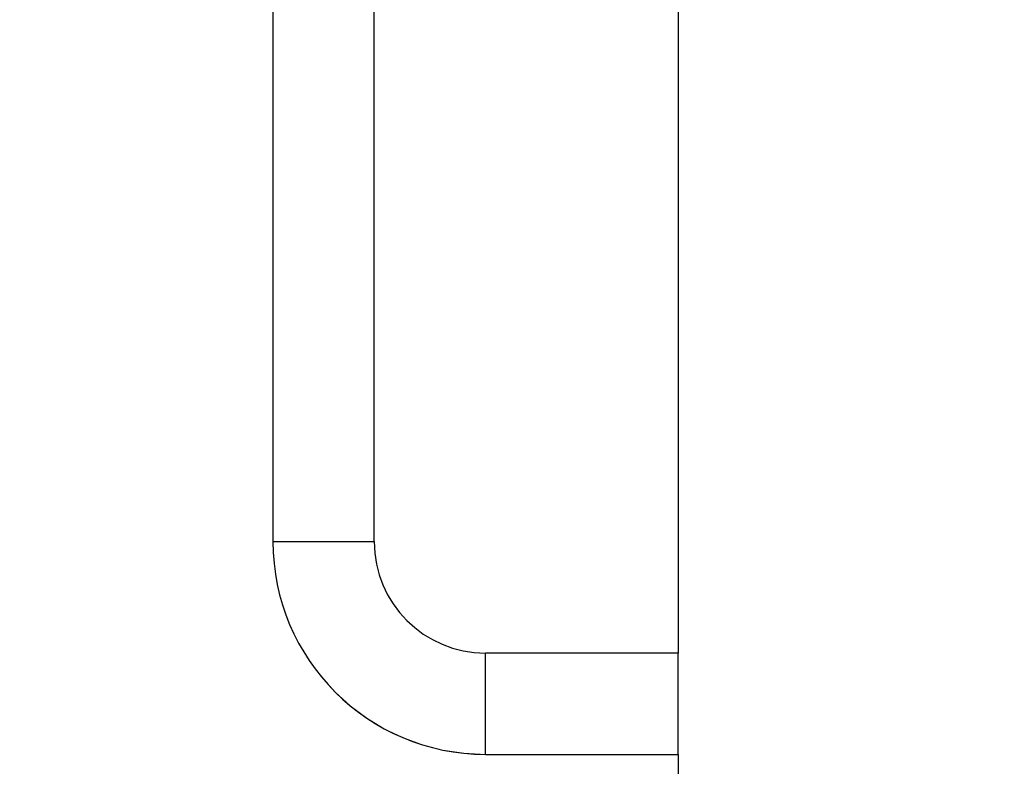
# Model space of a CAD drawing. Header units: inches. Extents: x 0.1 to 16.9, y 0.1 to 10.9.
# Tile 74 of 235: x 6.147 to 6.471, y 2.601 to 2.847. Entities that reach past the tile are written whole.
import ezdxf

# ---------------------------------------------------------------- set-up
doc = ezdxf.new("R2010")
doc.units = ezdxf.units.IN
doc.header["$MEASUREMENT"] = 0
doc.linetypes.add('PHANTOM', pattern=[0.5, 0.25, -0.05, 0.05, -0.05, 0.05, -0.05])
doc.layers.add('FORMAT', color=7, linetype='Continuous')
doc.styles.add('SLDTEXTSTYLE0', font='TXT', dxfattribs={"width": 0.75})
doc.dimstyles.new('SLDDIMSTYLE5', dxfattribs={"dimtxt": 0.125, "dimasz": 0.13, "dimexe": 0, "dimexo": 0.0625, "dimgap": 0.03125, "dimtad": 0, "dimtih": 1, "dimtoh": 1, "dimlfac": 15, "dimrnd": 1e-09, "dimzin": 4, "dimdsep": 46, "dimtxsty": 'SLDTEXTSTYLE0', "dimsah": 1, "dimcen": 0.09, "dimadec": 0, "dimazin": 1, "dimtfac": 1, "dimtmove": 0, "dimatfit": 0, "dimfxl": 0, "dimfrac": 2, "dimtolj": 1, "dimtzin": 12, "dimarcsym": 0})

# ---------------------------------------------------------------- blocks, each defined once
blk = doc.blocks.new('_D_21')
at = {"layer": 'FORMAT'}
for p, q in [((7.4249, 4.15645), (7.38682, 4.15645)), ((7.38682, 4.15645), (7.38682, 3.95801)), ((7.74817, 4.15645), (7.78625, 4.15645)), ((7.78625, 4.15645), (7.78625, 3.95801)), ((6.397, 3.97642), (6.147, 3.97642)), ((6.597, 3.97642), (7.30528, 3.97642)), ((7.38682, 3.95801), (7.4249, 3.95801)), ((7.78625, 3.95801), (7.74817, 3.95801))]:
    blk.add_line(p, q, dxfattribs=at)
for points in [[(6.397, 3.97642), (6.267, 3.99642), (6.267, 3.95642)], [(6.597, 3.97642), (6.727, 3.95642), (6.727, 3.99642)]]:
    blk.add_solid(points, dxfattribs=at)
at = {"layer": 'FORMAT', "char_height": 0.125, "attachment_point": 1, "style": 'SLDTEXTSTYLE0'}
for s, insert in [('76.2', (7.4249, 4.11915)), ('%%c', (7.33064, 3.93213)), ('3.00', (7.51916, 3.93213))]:
    blk.add_mtext(s, dxfattribs=dict(at, insert=insert))

msp = doc.modelspace()

# ---------------------------------------------------------------- linework, layer by layer
at = {"color": 7, "linetype": 'Continuous', "lineweight": 25}
for p, q in [((6.36367, 3.02587), (6.36367, 2.63837)), ((6.23033, 2.98921), (6.23033, 2.67504)), ((6.26367, 2.67504), (6.26367, 2.98921)), ((6.23033, 2.67504), (6.26367, 2.67504)), ((6.36367, 2.63837), (6.30033, 2.63837)), ((6.30033, 2.60504), (6.30033, 2.63837)), ((6.36367, 2.60504), (6.36367, 2.63837)), ((6.30033, 2.60504), (6.36367, 2.60504)), ((6.36367, 2.60504), (6.36367, 2.55706))]:
    msp.add_line(p, q, dxfattribs=at)
at = {"color": 7, "linetype": 'PHANTOM', "lineweight": 18}
for p, q in [((6.36367, 3.02587), (6.36367, 2.63837)), ((6.36367, 3.02587), (6.36367, 2.63837)), ((6.36367, 3.02587), (6.36367, 2.63837)), ((6.23033, 2.98921), (6.23033, 2.67504)), ((6.23033, 2.98921), (6.23033, 2.67504)), ((6.23033, 2.98921), (6.23033, 2.67504)), ((6.26367, 2.67504), (6.26367, 2.98921)), ((6.26367, 2.67504), (6.26367, 2.98921)), ((6.26367, 2.67504), (6.26367, 2.98921)), ((6.23033, 2.67504), (6.26367, 2.67504)), ((6.23033, 2.67504), (6.26367, 2.67504)), ((6.23033, 2.67504), (6.26367, 2.67504)), ((6.36367, 2.63837), (6.30033, 2.63837)), ((6.30033, 2.60504), (6.30033, 2.63837)), ((6.36367, 2.63837), (6.30033, 2.63837)), ((6.30033, 2.60504), (6.30033, 2.63837)), ((6.36367, 2.63837), (6.30033, 2.63837)), ((6.30033, 2.60504), (6.30033, 2.63837)), ((6.36367, 2.60504), (6.36367, 2.63837)), ((6.36367, 2.60504), (6.36367, 2.63837)), ((6.36367, 2.60504), (6.36367, 2.63837)), ((6.30033, 2.60504), (6.36367, 2.60504)), ((6.30033, 2.60504), (6.36367, 2.60504)), ((6.30033, 2.60504), (6.36367, 2.60504)), ((6.36367, 2.60504), (6.36367, 2.55706)), ((6.36367, 2.60504), (6.36367, 2.55706)), ((6.36367, 2.60504), (6.36367, 2.55706))]:
    msp.add_line(p, q, dxfattribs=at)
at = {"color": 7, "linetype": 'Continuous', "lineweight": 25}
for radius in [0.07, 0.03667]:
    msp.add_arc((6.30033, 2.67504), radius, 180, 270, dxfattribs=at)
at = {"color": 7, "linetype": 'PHANTOM', "lineweight": 18}
for radius in [0.07, 0.07, 0.07, 0.03667, 0.03667, 0.03667]:
    msp.add_arc((6.30033, 2.67504), radius, 180, 270, dxfattribs=at)

# ---------------------------------------------------------------- dimensions: what is measured, and where the dimension line sits
at = {"layer": 'FORMAT'}
dim = msp.add_linear_dim(base=(6.397, 3.97642), p1=(6.597, 2.56129), p2=(6.397, 2.56129), text='%%c<>', dimstyle='SLDDIMSTYLE5', dxfattribs=at)
dim.commit()
dim.dimension.update_dxf_attribs({"geometry": '_D_21', "text_midpoint": (7.58653, 3.97642), "dimtype": 160})

doc.saveas('drawing.dxf')
